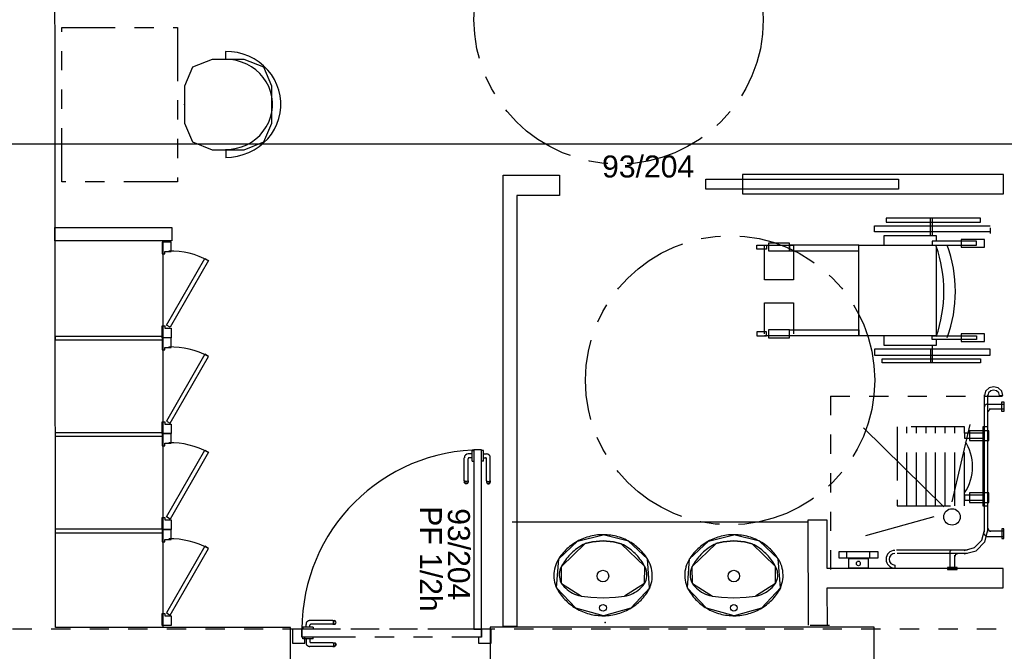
# Model space of a CAD drawing. Header units: millimetres. Extents: x -15 to 127, y -65 to 67.
# Tile 239 of 256: x 14.81 to 19.91, y 30.52 to 33.8. Entities that reach past the tile are written whole.
import ezdxf

# ---------------------------------------------------------------- set-up
doc = ezdxf.new("R2010")
doc.units = ezdxf.units.MM
doc.header["$MEASUREMENT"] = 0
for name, pattern in [('PC_DASH_1', [0.638889, 0.277778, -0.083333, 0.055556, -0.083333, 0.055556, -0.083333]), ('PC_DASH_2', [0.125, 0.055556, -0.069444]), ('PC_DASH_4', [0.638889, 0.416667, -0.083333, 0.055556, -0.083333])]:
    doc.linetypes.add(name, pattern=pattern)
doc.layers.add('structure rdc', color=7, linetype='Continuous')
doc.styles.get("Standard").update_dxf_attribs({"font": 'BKANT.TTF'})

# ---------------------------------------------------------------- blocks, each defined once
blk = doc.blocks.new('PD_8938')
at = {"layer": 'structure rdc', "color": 0}
for p, q in [((17.2231, -14.7428), (17.223, -14.7428)), ((17.233, -14.7428), (17.2231, -14.7428)), ((17.2331, -14.7428), (17.233, -14.7428)), ((17.2331, -14.7445), (17.2331, -14.7428)), ((17.2331, -14.7492), (17.2331, -14.7445)), ((17.2331, -14.7564), (17.2331, -14.7492)), ((17.2231, -14.7969), (17.223, -14.7969)), ((17.233, -14.7969), (17.2231, -14.7969)), ((17.2331, -14.7969), (17.233, -14.7969)), ((17.2331, -14.7652), (17.2331, -14.7564)), ((17.2331, -14.76), (17.2483, -14.76)), ((17.2331, -14.7746), (17.2331, -14.7652)), ((17.2331, -14.7834), (17.2331, -14.7746)), ((17.2331, -14.7797), (17.2436, -14.7797)), ((17.2331, -14.7906), (17.2331, -14.7834)), ((17.2331, -14.7953), (17.2331, -14.7906)), ((17.2331, -14.7969), (17.2331, -14.7953)), ((17.2486, -14.899), (17.2486, -14.7847)), ((17.2683, -14.899), (17.2683, -14.78)), ((17.2486, -14.899), (17.2486, -14.9052)), ((17.2486, -14.9052), (17.2486, -14.9074)), ((17.2498, -14.9007), (17.252, -14.9021)), ((17.252, -14.9021), (17.255, -14.903)), ((17.255, -14.903), (17.2584, -14.9033)), ((17.2584, -14.9033), (17.2619, -14.903)), ((17.2619, -14.903), (17.2649, -14.9021)), ((17.2649, -14.9021), (17.2671, -14.9007)), ((17.2683, -14.899), (17.2683, -14.9052)), ((17.2683, -14.9052), (17.2683, -14.9074)), ((17.2486, -14.9074), (17.2498, -14.9106)), ((17.2498, -14.9081), (17.252, -14.9105)), ((17.2498, -14.9106), (17.252, -14.9133)), ((17.252, -14.9105), (17.255, -14.9121)), ((17.252, -14.9133), (17.255, -14.915)), ((17.255, -14.9121), (17.2584, -14.9126)), ((17.255, -14.915), (17.2584, -14.9156)), ((17.2584, -14.9126), (17.2619, -14.9121)), ((17.2584, -14.9156), (17.2619, -14.915)), ((17.2619, -14.9121), (17.2649, -14.9105)), ((17.2619, -14.915), (17.2649, -14.9133)), ((17.2649, -14.9105), (17.2671, -14.9081)), ((17.2649, -14.9133), (17.2671, -14.9106)), ((17.2671, -14.9106), (17.2683, -14.9074))]:
    blk.add_line(p, q, dxfattribs=at)
for centre, radius in [((17.2436, -14.7847), 0.00501), ((17.2483, -14.78), 0.02)]:
    blk.add_arc(centre, radius, 0, 90, dxfattribs=at)
blk = doc.blocks.new('PD_8939')
at = {"layer": 'structure rdc', "color": 0}
for p, q in [((17.174, -14.7445), (17.174, -14.7428)), ((17.174, -14.7428), (17.1741, -14.7428)), ((17.174, -14.7492), (17.174, -14.7445)), ((17.174, -14.7564), (17.174, -14.7492)), ((17.1741, -14.7428), (17.1839, -14.7428)), ((17.1839, -14.7428), (17.184, -14.7428)), ((17.1336, -14.899), (17.1336, -14.78)), ((17.1534, -14.899), (17.1534, -14.7847)), ((17.174, -14.76), (17.1537, -14.76)), ((17.174, -14.7797), (17.1584, -14.7797)), ((17.174, -14.7652), (17.174, -14.7564)), ((17.174, -14.7746), (17.174, -14.7652)), ((17.174, -14.7834), (17.174, -14.7746)), ((17.174, -14.7906), (17.174, -14.7834)), ((17.174, -14.7953), (17.174, -14.7906)), ((17.174, -14.7969), (17.174, -14.7953)), ((17.174, -14.7969), (17.1741, -14.7969)), ((17.1741, -14.7969), (17.1839, -14.7969)), ((17.1839, -14.7969), (17.184, -14.7969)), ((17.1336, -14.899), (17.1336, -14.9052)), ((17.1336, -14.9052), (17.1336, -14.9074)), ((17.1371, -14.9021), (17.1348, -14.9007)), ((17.1401, -14.903), (17.1371, -14.9021)), ((17.1435, -14.9033), (17.1401, -14.903)), ((17.1469, -14.903), (17.1435, -14.9033)), ((17.1499, -14.9021), (17.1469, -14.903)), ((17.1522, -14.9007), (17.1499, -14.9021)), ((17.1534, -14.899), (17.1534, -14.9052)), ((17.1534, -14.9052), (17.1534, -14.9074)), ((17.1348, -14.9106), (17.1336, -14.9074)), ((17.1371, -14.9105), (17.1348, -14.9081)), ((17.1371, -14.9133), (17.1348, -14.9106)), ((17.1401, -14.9121), (17.1371, -14.9105)), ((17.1401, -14.915), (17.1371, -14.9133)), ((17.1435, -14.9126), (17.1401, -14.9121)), ((17.1435, -14.9156), (17.1401, -14.915)), ((17.1469, -14.9121), (17.1435, -14.9126)), ((17.1469, -14.915), (17.1435, -14.9156)), ((17.1499, -14.9105), (17.1469, -14.9121)), ((17.1499, -14.9133), (17.1469, -14.915)), ((17.1522, -14.9081), (17.1499, -14.9105)), ((17.1522, -14.9106), (17.1499, -14.9133)), ((17.1534, -14.9074), (17.1522, -14.9106))]:
    blk.add_line(p, q, dxfattribs=at)
for centre, radius in [((17.1537, -14.78), 0.02), ((17.1584, -14.7847), 0.00501)]:
    blk.add_arc(centre, radius, 90, 180, dxfattribs=at)
blk = doc.blocks.new('PD_8937')
at = {"layer": 'structure rdc'}
for name in ['PD_8939', 'PD_8938']:
    blk.add_blockref(name, (0, 0), dxfattribs=at)
blk = doc.blocks.new('PD_8942')
at = {"layer": 'structure rdc', "color": 0, "linetype": 'PC_DASH_1'}
for p, q in [((16.2973, -15.6597), (16.2956, -15.6597)), ((16.2956, -15.6597), (16.2956, -15.6598)), ((16.2956, -15.6598), (16.2956, -15.6696)), ((16.2956, -15.6696), (16.2956, -15.6697)), ((16.3019, -15.6597), (16.2973, -15.6597)), ((16.3091, -15.6597), (16.3019, -15.6597)), ((16.318, -15.6597), (16.3091, -15.6597)), ((16.3128, -15.6597), (16.3128, -15.6445)), ((16.3274, -15.6597), (16.318, -15.6597)), ((16.3362, -15.6597), (16.3274, -15.6597)), ((16.3325, -15.6597), (16.3325, -15.6492)), ((16.4518, -15.6245), (16.3328, -15.6245)), ((16.3434, -15.6597), (16.3362, -15.6597)), ((16.4518, -15.6442), (16.3375, -15.6442)), ((16.3481, -15.6597), (16.3434, -15.6597)), ((16.3497, -15.6597), (16.3481, -15.6597)), ((16.3497, -15.6597), (16.3497, -15.6598)), ((16.3497, -15.6598), (16.3497, -15.6696)), ((16.3497, -15.6696), (16.3497, -15.6697)), ((16.4518, -15.6245), (16.458, -15.6245)), ((16.4518, -15.6442), (16.458, -15.6442)), ((16.4549, -15.6279), (16.4535, -15.6257)), ((16.4535, -15.643), (16.4549, -15.6408)), ((16.4558, -15.6309), (16.4549, -15.6279)), ((16.4549, -15.6408), (16.4558, -15.6378)), ((16.4561, -15.6343), (16.4558, -15.6309)), ((16.4558, -15.6378), (16.4561, -15.6343)), ((16.458, -15.6245), (16.4602, -15.6245)), ((16.458, -15.6442), (16.4602, -15.6442)), ((16.4634, -15.6257), (16.4602, -15.6245)), ((16.4602, -15.6442), (16.4634, -15.643)), ((16.4633, -15.6279), (16.4609, -15.6257)), ((16.4609, -15.643), (16.4633, -15.6408)), ((16.4648, -15.6309), (16.4633, -15.6279)), ((16.4633, -15.6408), (16.4648, -15.6378)), ((16.4661, -15.6279), (16.4634, -15.6257)), ((16.4634, -15.643), (16.4661, -15.6408)), ((16.4654, -15.6343), (16.4648, -15.6309)), ((16.4648, -15.6378), (16.4654, -15.6343)), ((16.4678, -15.6309), (16.4661, -15.6279)), ((16.4661, -15.6408), (16.4678, -15.6378)), ((16.4684, -15.6343), (16.4678, -15.6309)), ((16.4678, -15.6378), (16.4684, -15.6343))]:
    blk.add_line(p, q, dxfattribs=at)
for centre, radius in [((16.3328, -15.6445), 0.02), ((16.3375, -15.6492), 0.00501)]:
    blk.add_arc(centre, radius, 90, 180, dxfattribs=at)
blk = doc.blocks.new('PD_8943')
at = {"layer": 'structure rdc', "color": 0, "linetype": 'PC_DASH_1'}
for p, q in [((16.2956, -15.7089), (16.2956, -15.7088)), ((16.2956, -15.7187), (16.2956, -15.7089)), ((16.2956, -15.7188), (16.2956, -15.7187)), ((16.2973, -15.7188), (16.2956, -15.7188)), ((16.3019, -15.7188), (16.2973, -15.7188)), ((16.3091, -15.7188), (16.3019, -15.7188)), ((16.318, -15.7188), (16.3091, -15.7188)), ((16.3128, -15.7188), (16.3128, -15.7391)), ((16.3274, -15.7188), (16.318, -15.7188)), ((16.3362, -15.7188), (16.3274, -15.7188)), ((16.3325, -15.7188), (16.3325, -15.7344)), ((16.3434, -15.7188), (16.3362, -15.7188)), ((16.3481, -15.7188), (16.3434, -15.7188)), ((16.3497, -15.7188), (16.3481, -15.7188)), ((16.3497, -15.7089), (16.3497, -15.7088)), ((16.3497, -15.7187), (16.3497, -15.7089)), ((16.3497, -15.7188), (16.3497, -15.7187)), ((16.4518, -15.7591), (16.3328, -15.7591)), ((16.4518, -15.7394), (16.3375, -15.7394)), ((16.4518, -15.7394), (16.458, -15.7394)), ((16.4518, -15.7591), (16.458, -15.7591)), ((16.4535, -15.7406), (16.4549, -15.7428)), ((16.4549, -15.7557), (16.4535, -15.7579)), ((16.4549, -15.7428), (16.4558, -15.7458)), ((16.4558, -15.7527), (16.4549, -15.7557)), ((16.4558, -15.7458), (16.4561, -15.7493)), ((16.4561, -15.7493), (16.4558, -15.7527)), ((16.458, -15.7394), (16.4602, -15.7394)), ((16.458, -15.7591), (16.4602, -15.7591)), ((16.4602, -15.7394), (16.4634, -15.7406)), ((16.4634, -15.7579), (16.4602, -15.7591)), ((16.4609, -15.7406), (16.4633, -15.7428)), ((16.4633, -15.7557), (16.4609, -15.7579)), ((16.4633, -15.7428), (16.4648, -15.7458)), ((16.4648, -15.7527), (16.4633, -15.7557)), ((16.4634, -15.7406), (16.4661, -15.7428)), ((16.4661, -15.7557), (16.4634, -15.7579)), ((16.4648, -15.7458), (16.4654, -15.7493)), ((16.4654, -15.7493), (16.4648, -15.7527)), ((16.4661, -15.7428), (16.4678, -15.7458)), ((16.4678, -15.7527), (16.4661, -15.7557)), ((16.4678, -15.7458), (16.4684, -15.7493)), ((16.4684, -15.7493), (16.4678, -15.7527))]:
    blk.add_line(p, q, dxfattribs=at)
for centre, radius in [((16.3328, -15.7391), 0.02), ((16.3375, -15.7344), 0.00501)]:
    blk.add_arc(centre, radius, 180, 270, dxfattribs=at)
blk = doc.blocks.new('PD_8941')
at = {"layer": 'structure rdc'}
for name in ['PD_8942', 'PD_8943']:
    blk.add_blockref(name, (0, 0), dxfattribs=at)
blk = doc.blocks.new('PD_8940')
at = {"layer": 'structure rdc', "color": 0, "linetype": 'PC_DASH_1'}
blk.add_lwpolyline([(16.2916, -15.6697), (16.2916, -15.7098), (17.2229, -15.7098), (17.2229, -15.6697), (16.2916, -15.6697)], dxfattribs=at)
at = {"layer": 'structure rdc'}
blk.add_blockref('PD_8941', (0, 0), dxfattribs=at)
blk = doc.blocks.new('PD_8996')
at = {"layer": 'structure rdc', "color": 0}
for points in [[(18.5311, -15.1791), (18.5217, -15.1793), (18.5123, -15.1798), (18.5029, -15.1806), (18.4935, -15.1817), (18.4842, -15.1832), (18.475, -15.1849), (18.4658, -15.187), (18.4567, -15.1894), (18.4476, -15.1921), (18.4387, -15.1951), (18.4299, -15.1983), (18.4213, -15.2019), (18.4127, -15.2058), (18.4043, -15.21), (18.3961, -15.2144), (18.388, -15.2191), (18.3801, -15.2241), (18.3724, -15.2294), (18.3649, -15.2349), (18.3576, -15.2406), (18.3504, -15.2466), (18.3436, -15.2529), (18.3369, -15.2593), (18.3305, -15.266), (18.3243, -15.2729), (18.3184, -15.28), (18.3127, -15.2873), (18.3073, -15.2948), (18.3022, -15.3025), (18.3009, -15.3045), (18.2951, -15.3145), (18.29, -15.3248), (18.2857, -15.3355), (18.2821, -15.3464), (18.2794, -15.3575), (18.2774, -15.3687), (18.2763, -15.3801), (18.276, -15.3915), (18.2765, -15.403), (18.2778, -15.4143), (18.28, -15.4256), (18.283, -15.4366), (18.2867, -15.4475), (18.2898, -15.4548), (18.2941, -15.4629), (18.2988, -15.4708), (18.3037, -15.4786), (18.3089, -15.4862), (18.3144, -15.4936), (18.3202, -15.5009), (18.3262, -15.5079), (18.3324, -15.5148), (18.3389, -15.5214), (18.3457, -15.5278), (18.3526, -15.5339), (18.3598, -15.5399), (18.3672, -15.5455), (18.3748, -15.551), (18.3826, -15.5561), (18.3905, -15.5611), (18.3987, -15.5657), (18.407, -15.57), (18.4154, -15.5741), (18.424, -15.5779), (18.4328, -15.5814), (18.4416, -15.5846), (18.4506, -15.5875), (18.4596, -15.5901), (18.4688, -15.5924), (18.478, -15.5943), (18.4873, -15.596), (18.4966, -15.5973), (18.506, -15.5984), (18.5154, -15.5991), (18.5248, -15.5995), (18.5343, -15.5996), (18.5437, -15.5993), (18.5531, -15.5988), (18.5625, -15.5979), (18.5719, -15.5967), (18.5812, -15.5952), (18.5905, -15.5933), (18.5997, -15.5912), (18.6088, -15.5888), (18.6178, -15.586), (18.6267, -15.583), (18.6354, -15.5796), (18.6441, -15.576), (18.6526, -15.572), (18.661, -15.5678), (18.6692, -15.5633), (18.6773, -15.5586), (18.6851, -15.5535), (18.6928, -15.5482), (18.7003, -15.5427), (18.7076, -15.5368), (18.7147, -15.5308), (18.7215, -15.5245), (18.7281, -15.518), (18.7345, -15.5113), (18.7407, -15.5043), (18.7465, -15.4972), (18.7521, -15.4898), (18.7575, -15.4823), (18.7626, -15.4746), (18.7674, -15.4667), (18.7719, -15.4587), (18.7744, -15.4539), (18.7725, -15.4548), (18.7768, -15.4441), (18.7803, -15.4332), (18.783, -15.4221), (18.7849, -15.4108), (18.786, -15.3994), (18.7863, -15.388), (18.7857, -15.3766), (18.7843, -15.3652), (18.7821, -15.354), (18.7791, -15.3429), (18.7753, -15.3321), (18.7708, -15.3216), (18.7655, -15.3114), (18.7614, -15.3045), (18.7563, -15.2968), (18.751, -15.2893), (18.7454, -15.282), (18.7396, -15.2748), (18.7335, -15.2678), (18.7271, -15.2611), (18.7205, -15.2546), (18.7137, -15.2483), (18.7066, -15.2422), (18.6994, -15.2364), (18.6919, -15.2308), (18.6843, -15.2255), (18.6764, -15.2204), (18.6684, -15.2156), (18.6602, -15.2111), (18.6518, -15.2069), (18.6433, -15.2029), (18.6347, -15.1993), (18.6259, -15.1959), (18.617, -15.1928), (18.608, -15.1901), (18.5989, -15.1876), (18.5898, -15.1854), (18.5805, -15.1836), (18.5712, -15.1821), (18.5619, -15.1808), (18.5525, -15.1799), (18.5431, -15.1794), (18.5337, -15.1791), (18.5311, -15.1791)], [(18.3009, -15.3045), (18.3991, -15.2128), (18.5311, -15.1791)], [(18.7614, -15.3045), (18.6632, -15.2128), (18.5311, -15.1791)], [(18.2898, -15.4548), (18.3009, -15.3045)], [(18.7725, -15.4548), (18.7614, -15.3045)], [(18.7744, -15.4539), (18.6748, -15.56), (18.5324, -15.5996), (18.3897, -15.5606), (18.2897, -15.4548)]]:
    blk.add_lwpolyline(points, dxfattribs=at)
blk = doc.blocks.new('PD_8997')
at = {"layer": 'structure rdc', "color": 0}
for points in [[(18.7474, -15.345), (18.743, -15.3368), (18.7383, -15.3287), (18.7332, -15.3208), (18.7279, -15.313), (18.7224, -15.3054), (18.7165, -15.2981), (18.7104, -15.2909), (18.704, -15.2839), (18.6974, -15.2772), (18.6906, -15.2707), (18.6835, -15.2644), (18.6762, -15.2583), (18.6686, -15.2525), (18.6609, -15.247), (18.653, -15.2417), (18.6449, -15.2367), (18.6366, -15.232), (18.6282, -15.2276), (18.6256, -15.2263), (18.5854, -15.216), (18.5307, -15.211), (18.4761, -15.2162), (18.4377, -15.2254), (18.4367, -15.2263), (18.4282, -15.2307), (18.4199, -15.2353), (18.4117, -15.2402), (18.4038, -15.2454), (18.396, -15.2508), (18.3884, -15.2566), (18.381, -15.2625), (18.3739, -15.2687), (18.3669, -15.2752), (18.3602, -15.2818), (18.3538, -15.2887), (18.3476, -15.2959), (18.3417, -15.3032), (18.336, -15.3107), (18.3306, -15.3184), (18.3255, -15.3263), (18.3207, -15.3343), (18.3162, -15.3425), (18.3149, -15.345), (18.3107, -15.3535), (18.3075, -15.3624), (18.3052, -15.3716), (18.3039, -15.381), (18.3037, -15.3904), (18.3045, -15.3998), (18.3063, -15.409), (18.3091, -15.4181), (18.3128, -15.4268), (18.3158, -15.4323), (18.3223, -15.441), (18.3295, -15.4492), (18.3372, -15.457), (18.3455, -15.4642), (18.3543, -15.4708), (18.3635, -15.4769), (18.3731, -15.4822), (18.3832, -15.487), (18.3935, -15.491), (18.4041, -15.4943), (18.4149, -15.497), (18.42, -15.4979), (18.4677, -15.5031), (18.5307, -15.5069), (18.5956, -15.5028), (18.6423, -15.4979), (18.6532, -15.4957), (18.6639, -15.4927), (18.6743, -15.4889), (18.6845, -15.4845), (18.6943, -15.4795), (18.7038, -15.4737), (18.7128, -15.4674), (18.7213, -15.4604), (18.7293, -15.4529), (18.7367, -15.4449), (18.7435, -15.4364), (18.7465, -15.4323), (18.7509, -15.4238), (18.7543, -15.415), (18.7567, -15.4059), (18.7582, -15.3966), (18.7586, -15.3871), (18.758, -15.3777), (18.7564, -15.3684), (18.7538, -15.3593), (18.7503, -15.3506), (18.7474, -15.345)], [(18.4377, -15.2254), (18.4761, -15.2162), (18.5307, -15.211), (18.5854, -15.216), (18.6256, -15.2263)], [(18.3149, -15.345), (18.4367, -15.2263)], [(18.7474, -15.345), (18.6256, -15.2263)], [(18.3158, -15.4323), (18.3149, -15.345)], [(18.7465, -15.4323), (18.7474, -15.345)], [(18.3158, -15.4323), (18.42, -15.4979)], [(18.7465, -15.4323), (18.6423, -15.4979)], [(18.42, -15.4979), (18.4677, -15.5031), (18.5307, -15.5069), (18.5956, -15.5028), (18.6423, -15.4979)]]:
    blk.add_lwpolyline(points, dxfattribs=at)
blk = doc.blocks.new('PD_8995')
at = {"layer": 'structure rdc', "color": 0}
for points in [[(18.4377, -15.2254), (18.4761, -15.2162), (18.5307, -15.211), (18.5854, -15.216), (18.6256, -15.2263)], [(18.3149, -15.345), (18.4367, -15.2263)], [(18.7474, -15.345), (18.6256, -15.2263)], [(18.3158, -15.4323), (18.3149, -15.345)], [(18.7465, -15.4323), (18.7474, -15.345)], [(18.3158, -15.4323), (18.42, -15.4979)], [(18.7465, -15.4323), (18.6423, -15.4979)], [(18.42, -15.4979), (18.4677, -15.5031), (18.5307, -15.5069), (18.5956, -15.5028), (18.6423, -15.4979)]]:
    blk.add_lwpolyline(points, dxfattribs=at)
for centre, radius in [((18.5306, -15.3937), 0.03), ((18.5307, -15.5585), 0.0175)]:
    blk.add_circle(centre, radius, dxfattribs=at)
at = {"layer": 'structure rdc'}
for name in ['PD_8996', 'PD_8997']:
    blk.add_blockref(name, (0, 0), dxfattribs=at)
blk = doc.blocks.new('PD_8999')
at = {"layer": 'structure rdc', "color": 0}
for points in [[(17.853, -15.1791), (17.8436, -15.1793), (17.8342, -15.1798), (17.8248, -15.1806), (17.8154, -15.1817), (17.8061, -15.1832), (17.7969, -15.1849), (17.7877, -15.187), (17.7786, -15.1894), (17.7695, -15.1921), (17.7606, -15.1951), (17.7518, -15.1983), (17.7432, -15.2019), (17.7346, -15.2058), (17.7262, -15.21), (17.718, -15.2144), (17.7099, -15.2191), (17.702, -15.2241), (17.6943, -15.2294), (17.6868, -15.2349), (17.6794, -15.2406), (17.6723, -15.2466), (17.6655, -15.2529), (17.6588, -15.2593), (17.6524, -15.266), (17.6462, -15.2729), (17.6403, -15.28), (17.6346, -15.2873), (17.6292, -15.2948), (17.6241, -15.3025), (17.6228, -15.3045), (17.617, -15.3145), (17.6119, -15.3248), (17.6076, -15.3355), (17.604, -15.3464), (17.6013, -15.3575), (17.5993, -15.3687), (17.5982, -15.3801), (17.5979, -15.3915), (17.5984, -15.403), (17.5997, -15.4143), (17.6019, -15.4256), (17.6049, -15.4366), (17.6086, -15.4475), (17.6116, -15.4548), (17.616, -15.4629), (17.6207, -15.4708), (17.6256, -15.4786), (17.6308, -15.4862), (17.6363, -15.4936), (17.642, -15.5009), (17.6481, -15.5079), (17.6543, -15.5148), (17.6608, -15.5214), (17.6676, -15.5278), (17.6745, -15.5339), (17.6817, -15.5399), (17.6891, -15.5455), (17.6967, -15.551), (17.7045, -15.5561), (17.7124, -15.5611), (17.7206, -15.5657), (17.7289, -15.57), (17.7373, -15.5741), (17.7459, -15.5779), (17.7546, -15.5814), (17.7635, -15.5846), (17.7725, -15.5875), (17.7815, -15.5901), (17.7906, -15.5924), (17.7999, -15.5943), (17.8092, -15.596), (17.8185, -15.5973), (17.8279, -15.5984), (17.8373, -15.5991), (17.8467, -15.5995), (17.8562, -15.5996), (17.8656, -15.5993), (17.875, -15.5988), (17.8844, -15.5979), (17.8938, -15.5967), (17.9031, -15.5952), (17.9124, -15.5933), (17.9215, -15.5912), (17.9306, -15.5888), (17.9397, -15.586), (17.9486, -15.583), (17.9573, -15.5796), (17.966, -15.576), (17.9745, -15.572), (17.9829, -15.5678), (17.9911, -15.5633), (17.9992, -15.5586), (18.007, -15.5535), (18.0147, -15.5482), (18.0222, -15.5427), (18.0295, -15.5368), (18.0366, -15.5308), (18.0434, -15.5245), (18.05, -15.518), (18.0564, -15.5113), (18.0625, -15.5043), (18.0684, -15.4972), (18.074, -15.4898), (18.0794, -15.4823), (18.0845, -15.4746), (18.0892, -15.4667), (18.0938, -15.4587), (18.0963, -15.4539), (18.0944, -15.4548), (18.0987, -15.4441), (18.1022, -15.4332), (18.1049, -15.4221), (18.1068, -15.4108), (18.1079, -15.3994), (18.1082, -15.388), (18.1076, -15.3766), (18.1062, -15.3652), (18.104, -15.354), (18.101, -15.3429), (18.0972, -15.3321), (18.0927, -15.3216), (18.0873, -15.3114), (18.0833, -15.3045), (18.0782, -15.2968), (18.0729, -15.2893), (18.0673, -15.282), (18.0615, -15.2748), (18.0554, -15.2678), (18.049, -15.2611), (18.0424, -15.2546), (18.0356, -15.2483), (18.0285, -15.2422), (18.0213, -15.2364), (18.0138, -15.2308), (18.0061, -15.2255), (17.9983, -15.2204), (17.9903, -15.2156), (17.9821, -15.2111), (17.9737, -15.2069), (17.9652, -15.2029), (17.9566, -15.1993), (17.9478, -15.1959), (17.9389, -15.1928), (17.9299, -15.1901), (17.9208, -15.1876), (17.9117, -15.1854), (17.9024, -15.1836), (17.8931, -15.1821), (17.8838, -15.1808), (17.8744, -15.1799), (17.865, -15.1794), (17.8556, -15.1791), (17.853, -15.1791)], [(17.6228, -15.3045), (17.721, -15.2128), (17.853, -15.1791)], [(18.0833, -15.3045), (17.9851, -15.2128), (17.853, -15.1791)], [(17.6116, -15.4548), (17.6228, -15.3045)], [(18.0944, -15.4548), (18.0833, -15.3045)], [(18.0963, -15.4539), (17.9967, -15.56), (17.8543, -15.5996), (17.7116, -15.5606), (17.6116, -15.4548)]]:
    blk.add_lwpolyline(points, dxfattribs=at)
blk = doc.blocks.new('PD_9000')
at = {"layer": 'structure rdc', "color": 0}
for points in [[(18.0693, -15.345), (18.0649, -15.3368), (18.0601, -15.3287), (18.0551, -15.3208), (18.0498, -15.313), (18.0442, -15.3054), (18.0384, -15.2981), (18.0323, -15.2909), (18.0259, -15.2839), (18.0193, -15.2772), (18.0124, -15.2707), (18.0054, -15.2644), (17.9981, -15.2583), (17.9905, -15.2525), (17.9828, -15.247), (17.9749, -15.2417), (17.9668, -15.2367), (17.9585, -15.232), (17.9501, -15.2276), (17.9475, -15.2263), (17.9073, -15.216), (17.8526, -15.211), (17.798, -15.2162), (17.7595, -15.2254), (17.7586, -15.2263), (17.7501, -15.2307), (17.7418, -15.2353), (17.7336, -15.2402), (17.7257, -15.2454), (17.7179, -15.2508), (17.7103, -15.2566), (17.7029, -15.2625), (17.6958, -15.2687), (17.6888, -15.2752), (17.6821, -15.2818), (17.6757, -15.2887), (17.6695, -15.2959), (17.6636, -15.3032), (17.6579, -15.3107), (17.6525, -15.3184), (17.6474, -15.3263), (17.6426, -15.3343), (17.6381, -15.3425), (17.6368, -15.345), (17.6326, -15.3535), (17.6293, -15.3624), (17.6271, -15.3716), (17.6258, -15.381), (17.6256, -15.3904), (17.6264, -15.3998), (17.6282, -15.409), (17.631, -15.4181), (17.6347, -15.4268), (17.6377, -15.4323), (17.6442, -15.441), (17.6514, -15.4492), (17.6591, -15.457), (17.6674, -15.4642), (17.6762, -15.4708), (17.6854, -15.4769), (17.695, -15.4822), (17.705, -15.487), (17.7154, -15.491), (17.726, -15.4943), (17.7368, -15.497), (17.7419, -15.4979), (17.7896, -15.5031), (17.8526, -15.5069), (17.9175, -15.5028), (17.9642, -15.4979), (17.9751, -15.4957), (17.9858, -15.4927), (17.9962, -15.4889), (18.0064, -15.4845), (18.0162, -15.4795), (18.0257, -15.4737), (18.0346, -15.4674), (18.0432, -15.4604), (18.0511, -15.4529), (18.0586, -15.4449), (18.0654, -15.4364), (18.0684, -15.4323), (18.0727, -15.4238), (18.0762, -15.415), (18.0786, -15.4059), (18.0801, -15.3966), (18.0805, -15.3871), (18.0799, -15.3777), (18.0783, -15.3684), (18.0757, -15.3593), (18.0722, -15.3506), (18.0693, -15.345)], [(17.7595, -15.2254), (17.798, -15.2162), (17.8526, -15.211), (17.9073, -15.216), (17.9475, -15.2263)], [(17.6368, -15.345), (17.7586, -15.2263)], [(18.0693, -15.345), (17.9475, -15.2263)], [(17.6377, -15.4323), (17.6368, -15.345)], [(18.0684, -15.4323), (18.0693, -15.345)], [(17.6377, -15.4323), (17.7419, -15.4979)], [(18.0684, -15.4323), (17.9642, -15.4979)], [(17.7419, -15.4979), (17.7896, -15.5031), (17.8526, -15.5069), (17.9175, -15.5028), (17.9642, -15.4979)]]:
    blk.add_lwpolyline(points, dxfattribs=at)
blk = doc.blocks.new('PD_8998')
at = {"layer": 'structure rdc', "color": 0}
for points in [[(17.7595, -15.2254), (17.798, -15.2162), (17.8526, -15.211), (17.9073, -15.216), (17.9475, -15.2263)], [(17.6368, -15.345), (17.7586, -15.2263)], [(18.0693, -15.345), (17.9475, -15.2263)], [(17.6377, -15.4323), (17.6368, -15.345)], [(18.0684, -15.4323), (18.0693, -15.345)], [(17.6377, -15.4323), (17.7419, -15.4979)], [(18.0684, -15.4323), (17.9642, -15.4979)], [(17.7419, -15.4979), (17.7896, -15.5031), (17.8526, -15.5069), (17.9175, -15.5028), (17.9642, -15.4979)]]:
    blk.add_lwpolyline(points, dxfattribs=at)
for centre, radius in [((17.8525, -15.3937), 0.03), ((17.8526, -15.5585), 0.0175)]:
    blk.add_circle(centre, radius, dxfattribs=at)
at = {"layer": 'structure rdc'}
for name in ['PD_8999', 'PD_9000']:
    blk.add_blockref(name, (0, 0), dxfattribs=at)
blk = doc.blocks.new('PD_9006')
at = {"layer": 'structure rdc', "color": 0, "linetype": 'PC_DASH_2'}
for p, q in [((19.0321, -14.4598), (19.9219, -14.4598)), ((19.0337, -15.3598), (19.0337, -14.4598))]:
    blk.add_line(p, q, dxfattribs=at)
blk = doc.blocks.new('PD_9010')
at = {"layer": 'structure rdc', "color": 0}
for p, q in [((19.8297, -15.1663), (19.8297, -14.4532)), ((19.8477, -15.1663), (19.8477, -14.4532)), ((19.9082, -14.4576), (19.9259, -14.4576)), ((19.7418, -15.2592), (19.3738, -15.2592)), ((19.7418, -15.2772), (19.3779, -15.2772)), ((19.3663, -15.3367), (19.3663, -15.3529))]:
    blk.add_line(p, q, dxfattribs=at)
for points in [[(19.9259, -14.4576), (19.9195, -14.4345), (19.9019, -14.4175), (19.8778, -14.4113), (19.8538, -14.4175), (19.8361, -14.4345), (19.8297, -14.4576)], [(19.9082, -14.4576), (19.9041, -14.4434), (19.893, -14.4329), (19.8778, -14.4291), (19.8626, -14.4329), (19.8515, -14.4434), (19.8474, -14.4576)], [(19.7257, -15.2789), (19.7257, -15.2789), (19.787, -15.2623), (19.8318, -15.217), (19.8482, -15.1551)], [(19.7257, -15.2604), (19.7257, -15.2604), (19.7777, -15.2463), (19.8158, -15.2078), (19.8297, -15.1551)]]:
    blk.add_lwpolyline(points, dxfattribs=at)
for radius in [0.0463, 0.03]:
    blk.add_arc((19.3663, -15.3066), radius, 90, 270, dxfattribs=at)
blk = doc.blocks.new('PD_9009')
at = {"layer": 'structure rdc', "color": 0}
for p, q in [((19.6187, -15.0342), (19.2028, -14.6239)), ((19.662, -15.0093), (19.7552, -14.6081)), ((19.5672, -15.0867), (19.2142, -15.1856))]:
    blk.add_line(p, q, dxfattribs=at)
blk.add_circle((19.662, -15.0867), 0.0425, dxfattribs=at)
at = {"layer": 'structure rdc'}
blk.add_blockref('PD_9010', (0, 0), dxfattribs=at)
blk = doc.blocks.new('PD_9014')
at = {"layer": 'structure rdc', "color": 0}
for points in [[(19.727, -14.9737), (19.727, -14.9997), (19.827, -14.9997), (19.827, -14.9737), (19.727, -14.9737)], [(19.752, -14.9617), (19.752, -15.0117), (19.852, -15.0117), (19.852, -14.9617), (19.752, -14.9617)]]:
    blk.add_lwpolyline(points, dxfattribs=at)
blk = doc.blocks.new('PD_9015')
at = {"layer": 'structure rdc', "color": 0}
for points in [[(19.752, -14.6407), (19.752, -14.6907), (19.852, -14.6907), (19.852, -14.6407), (19.752, -14.6407)], [(19.727, -14.6527), (19.727, -14.6787), (19.827, -14.6787), (19.827, -14.6527), (19.727, -14.6527)]]:
    blk.add_lwpolyline(points, dxfattribs=at)
blk = doc.blocks.new('PD_9013')
at = {"layer": 'structure rdc'}
for name in ['PD_9015', 'PD_9014']:
    blk.add_blockref(name, (0, 0), dxfattribs=at)
blk = doc.blocks.new('PD_9017')
at = {"layer": 'structure rdc', "color": 0, "linetype": 'PC_DASH_1'}
blk.add_lwpolyline([(19.3771, -15.0301), (19.7271, -15.0301), (19.7271, -14.6201), (19.3771, -14.6201), (19.3771, -15.0301)], dxfattribs=at)
blk.add_arc((19.5281, -14.8262), 0.2408, 325.7512, 34.2488, dxfattribs=at)
blk = doc.blocks.new('PD_9016')
at = {"layer": 'structure rdc', "color": 0, "linetype": 'PC_DASH_1'}
for p, q in [((19.4271, -15.0301), (19.4271, -14.6201)), ((19.4771, -15.0301), (19.4771, -14.6201)), ((19.5271, -15.0301), (19.5271, -14.6201)), ((19.5771, -15.0301), (19.5771, -14.6201)), ((19.6271, -15.0301), (19.6271, -14.6201)), ((19.6771, -15.0301), (19.6771, -14.6201)), ((19.7271, -15.0301), (19.7271, -14.6201))]:
    blk.add_line(p, q, dxfattribs=at)
at = {"layer": 'structure rdc'}
blk.add_blockref('PD_9017', (0, 0), dxfattribs=at)
blk = doc.blocks.new('PD_9012')
at = {"layer": 'structure rdc'}
for name in ['PD_9016', 'PD_9013']:
    blk.add_blockref(name, (0, 0), dxfattribs=at)
blk = doc.blocks.new('PD_9011')
at = {"layer": 'structure rdc', "color": 0}
blk.add_lwpolyline([(19.8474, -15.0297), (19.8474, -14.6197), (19.8214, -14.6197), (19.8214, -15.0297), (19.8474, -15.0297)], dxfattribs=at)
at = {"layer": 'structure rdc'}
blk.add_blockref('PD_9012', (0, 0), dxfattribs=at)
blk = doc.blocks.new('PD_9018')
at = {"layer": 'structure rdc', "color": 0}
for p, q in [((19.8426, -14.5025), (19.9305, -14.5025)), ((19.9305, -14.5285), (19.8554, -14.5285))]:
    blk.add_line(p, q, dxfattribs=at)
blk.add_lwpolyline([(19.9305, -14.4904), (19.9305, -14.5406), (19.9204, -14.5406), (19.9204, -14.4904), (19.9305, -14.4904)], dxfattribs=at)
for centre, radius, end in [((19.8426, -14.5155), 0.013, 180.0001), ((19.8636, -14.5425), 0.014, 180)]:
    blk.add_arc(centre, radius, 90, end, dxfattribs=at)
blk = doc.blocks.new('PD_9019')
at = {"layer": 'structure rdc', "color": 0}
for p, q in [((19.6504, -15.2719), (19.6504, -15.3598)), ((19.6764, -15.3598), (19.6764, -15.2847))]:
    blk.add_line(p, q, dxfattribs=at)
blk.add_lwpolyline([(19.6384, -15.3598), (19.6885, -15.3598), (19.6885, -15.3497), (19.6384, -15.3497), (19.6384, -15.3598)], dxfattribs=at)
for centre, radius, start in [((19.6634, -15.2719), 0.013, 89.9999), ((19.6904, -15.2929), 0.014, 90)]:
    blk.add_arc(centre, radius, start, 180, dxfattribs=at)
blk = doc.blocks.new('PD_9020')
at = {"layer": 'structure rdc', "color": 0}
for p, q in [((19.8426, -15.1877), (19.9305, -15.1877)), ((19.9305, -15.1617), (19.8554, -15.1617))]:
    blk.add_line(p, q, dxfattribs=at)
blk.add_lwpolyline([(19.9305, -15.1997), (19.9305, -15.1496), (19.9204, -15.1496), (19.9204, -15.1997), (19.9305, -15.1997)], dxfattribs=at)
for centre, radius, start in [((19.8636, -15.1477), 0.014, 180), ((19.8426, -15.1747), 0.013, 179.9999)]:
    blk.add_arc(centre, radius, start, 270, dxfattribs=at)
blk = doc.blocks.new('PD_9008')
at = {"layer": 'structure rdc'}
for name in ['PD_9009', 'PD_9018', 'PD_9011', 'PD_9020', 'PD_9019']:
    blk.add_blockref(name, (0, 0), dxfattribs=at)
blk = doc.blocks.new('PD_9023')
at = {"layer": 'structure rdc', "color": 0}
for p, q in [((19.1165, -15.3016), (19.1165, -15.2666)), ((19.2365, -15.3016), (19.2365, -15.2666))]:
    blk.add_line(p, q, dxfattribs=at)
blk.add_lwpolyline([(19.2765, -15.3016), (19.0765, -15.3016), (19.0765, -15.2666), (19.2765, -15.2666), (19.2765, -15.3016)], dxfattribs=at)
blk = doc.blocks.new('PD_9022')
at = {"layer": 'structure rdc', "color": 0}
blk.add_lwpolyline([(19.2265, -15.3534), (19.1265, -15.3534), (19.1265, -15.3034), (19.2265, -15.3034), (19.2265, -15.3534)], dxfattribs=at)
at = {"layer": 'structure rdc'}
blk.add_blockref('PD_9023', (0, 0), dxfattribs=at)
blk = doc.blocks.new('PD_9021')
at = {"layer": 'structure rdc', "color": 0}
blk.add_ellipse((19.1765, -15.3284), major_axis=(0, 0.0123), ratio=0.798914, dxfattribs=at)
at = {"layer": 'structure rdc'}
blk.add_blockref('PD_9022', (0, 0), dxfattribs=at)
blk = doc.blocks.new('PD_9007')
at = {"layer": 'structure rdc'}
for name in ['PD_9008', 'PD_9021']:
    blk.add_blockref(name, (0, 0), dxfattribs=at)

msp = doc.modelspace()

# ---------------------------------------------------------------- linework, layer by layer
at = {"layer": 'structure rdc', "color": 0, "linetype": 'PC_DASH_1'}
for p, q in [((15.8741, 33.6335), (15.8741, 33.5924)), ((15.8784, 33.0848), (15.8784, 33.1238))]:
    msp.add_line(p, q, dxfattribs=at)
at = {"layer": 'structure rdc', "color": 0}
for p, q in [((20.0138, 33.1531), (12.1791, 33.1531)), ((19.2388, 32.6984), (19.2388, 32.7284)), ((19.2388, 32.7284), (19.8388, 32.7284)), ((19.7888, 32.7684), (19.2988, 32.7684)), ((19.2988, 32.7684), (19.2988, 32.7484)), ((19.2988, 32.7484), (19.7888, 32.7484)), ((19.5288, 32.6784), (19.5288, 32.7684)), ((19.5388, 32.7684), (19.5388, 32.6784)), ((19.7888, 32.7484), (19.7888, 32.7684)), ((19.8388, 32.6984), (19.2388, 32.6984)), ((19.2888, 32.6284), (19.2888, 32.6784)), ((19.2888, 32.6784), (19.5588, 32.6784)), ((19.5588, 32.6784), (19.5588, 32.6484)), ((19.8388, 32.7184), (19.8388, 32.6884)), ((15.5489, 32.6508), (15.5489, 30.6448)), ((18.6288, 32.6084), (18.6288, 32.6284)), ((18.6288, 32.6284), (18.6788, 32.6284)), ((18.6688, 32.4484), (18.6688, 32.6284)), ((18.6688, 32.6284), (18.8188, 32.6284)), ((18.6788, 32.6284), (18.6788, 32.6084)), ((18.7988, 32.6384), (18.6888, 32.6384)), ((18.6888, 32.6384), (18.6888, 32.5984)), ((18.7988, 32.5984), (18.7988, 32.6384)), ((19.1588, 32.6284), (18.7988, 32.6284)), ((18.7988, 32.6284), (18.7988, 32.5984)), ((18.8188, 32.6284), (18.8188, 32.4484)), ((19.1588, 32.1584), (19.1588, 32.6284)), ((19.1588, 32.6284), (19.5588, 32.6284)), ((19.1588, 32.5984), (19.1588, 32.6284)), ((19.7688, 32.6484), (19.5388, 32.6484)), ((19.5388, 32.6484), (19.5388, 32.6284)), ((19.5388, 32.6284), (19.7688, 32.6284)), ((19.5588, 32.6184), (19.5588, 32.1584)), ((19.8088, 32.6584), (19.6888, 32.6584)), ((19.6888, 32.6584), (19.6888, 32.6184)), ((19.6888, 32.6184), (19.8088, 32.6184)), ((19.7688, 32.6284), (19.7688, 32.6484)), ((19.8088, 32.6184), (19.8088, 32.6584)), ((18.6788, 32.6084), (18.6288, 32.6084)), ((18.6888, 32.5984), (18.7988, 32.5984)), ((18.7988, 32.5984), (19.1588, 32.5984)), ((18.8188, 32.4484), (18.6688, 32.4484)), ((18.6688, 32.1684), (18.6688, 32.3284)), ((18.6688, 32.3284), (18.8188, 32.3284)), ((18.8188, 32.3284), (18.8188, 32.1684)), ((18.6788, 32.1784), (18.6288, 32.1784)), ((18.6288, 32.1784), (18.6288, 32.1584)), ((18.6788, 32.1584), (18.6788, 32.1784)), ((18.7988, 32.1884), (18.6888, 32.1884)), ((18.6888, 32.1884), (18.6888, 32.1484)), ((18.7988, 32.1584), (18.7988, 32.1884)), ((18.7988, 32.1884), (19.1588, 32.1884)), ((18.7988, 32.1484), (18.7988, 32.1884)), ((19.1588, 32.1884), (19.1588, 32.1584)), ((19.8088, 32.1684), (19.6888, 32.1684)), ((19.6888, 32.1684), (19.6888, 32.1284)), ((19.8088, 32.1284), (19.8088, 32.1684)), ((18.6288, 32.1584), (18.6788, 32.1584)), ((18.8188, 32.1584), (18.6688, 32.1584)), ((18.6888, 32.1484), (18.7988, 32.1484)), ((19.1588, 32.1584), (18.7988, 32.1584)), ((19.5588, 32.1584), (19.1588, 32.1584)), ((19.2888, 32.1084), (19.2888, 32.1584)), ((19.5588, 32.1084), (19.2888, 32.1084)), ((19.5388, 32.1584), (19.7688, 32.1584)), ((19.5388, 32.1384), (19.5388, 32.1584)), ((19.7688, 32.1384), (19.5388, 32.1384)), ((19.5388, 32.1084), (19.5388, 32.0184)), ((19.5588, 32.1384), (19.5588, 32.1084)), ((19.6888, 32.1284), (19.8088, 32.1284)), ((19.7688, 32.1584), (19.7688, 32.1384)), ((19.8388, 32.0884), (19.2388, 32.0884)), ((19.2388, 32.0884), (19.2388, 32.0584)), ((19.2388, 32.0584), (19.8388, 32.0584)), ((19.5288, 32.0884), (19.5288, 32.0184)), ((19.8388, 32.0584), (19.8388, 32.0884)), ((19.2788, 32.0184), (19.2788, 32.0384)), ((19.2788, 32.0384), (19.7888, 32.0384)), ((19.7888, 32.0184), (19.2788, 32.0184)), ((19.7888, 32.0384), (19.7888, 32.0184)), ((17.3608, 31.1921), (18.8943, 31.1921)), ((18.9934, 31.2021), (18.8943, 31.2021)), ((18.8943, 31.2021), (18.8954, 30.6567)), ((18.9936, 30.9512), (18.9934, 31.2021)), ((19.9058, 30.9512), (18.9936, 30.9512)), ((19.9058, 30.851), (19.9058, 30.9512)), ((18.9956, 30.6567), (18.9939, 30.851)), ((18.9939, 30.851), (19.9058, 30.851)), ((18.9054, 30.6567), (19.0056, 30.6567))]:
    msp.add_line(p, q, dxfattribs=at)
at = {"layer": 'structure rdc', "color": 0, "linetype": 'PC_DASH_2'}
msp.add_line((12.5705, 30.6382), (40.1376, 30.6382), dxfattribs=at)
at = {"layer": 'structure rdc', "color": 0}
for points in [[(16.2113, 30.4443), (16.2113, 30.6443), (14.9927, 30.6443), (14.9873, 36.9043), (15.0967, 36.9046), (15.1177, 37.0238), (15.1183, 37.1119), (14.9934, 37.1115), (14.9927, 40.0974), (14.5499, 40.0974)], [(17.6061, 32.8869), (17.3846, 32.8869), (17.3846, 30.6493), (17.3149, 30.6493), (17.3149, 32.9924), (17.6061, 32.9924), (17.6061, 32.8869)], [(18.5544, 32.8955), (19.9081, 32.8955), (19.9081, 32.9955), (18.5544, 32.9955), (18.5544, 32.8955)], [(19.3644, 32.9187), (18.3644, 32.9187), (18.3644, 32.9701), (19.3644, 32.9701), (19.3644, 32.9187)], [(14.9897, 32.7208), (15.5965, 32.7208), (15.5965, 32.6508), (14.9897, 32.6508), (14.9897, 32.7208)], [(15.5924, 32.6447), (15.5454, 32.6447), (15.5454, 32.583), (15.5603, 32.583), (15.5603, 32.5952), (15.5924, 32.5952), (15.5924, 32.6447)], [(15.787, 32.5487), (15.587, 32.2023), (15.5679, 32.2133), (15.7679, 32.5597), (15.787, 32.5487)], [(15.5924, 32.1483), (15.5454, 32.1483), (15.5454, 32.21), (15.5603, 32.21), (15.5603, 32.1978), (15.5924, 32.1978), (15.5924, 32.1483)], [(15.5489, 32.1568), (15.5489, 32.1348), (14.9925, 32.1348), (14.9925, 32.1568), (15.5489, 32.1568)], [(15.5924, 32.1473), (15.5454, 32.1473), (15.5454, 32.0856), (15.5603, 32.0856), (15.5603, 32.0978), (15.5924, 32.0978), (15.5924, 32.1473)], [(15.7679, 32.0623), (15.5679, 31.7159), (15.587, 31.7049), (15.787, 32.0513), (15.7679, 32.0623)], [(15.5924, 31.6509), (15.5454, 31.6509), (15.5454, 31.7126), (15.5603, 31.7126), (15.5603, 31.7003), (15.5924, 31.7003), (15.5924, 31.6509)], [(15.5489, 31.6568), (15.5489, 31.6348), (14.9925, 31.6348), (14.9925, 31.6568), (15.5489, 31.6568)], [(15.5924, 31.6497), (15.5454, 31.6497), (15.5454, 31.588), (15.5603, 31.588), (15.5603, 31.6003), (15.5924, 31.6003), (15.5924, 31.6497)], [(15.787, 31.5537), (15.587, 31.2073), (15.5679, 31.2183), (15.7679, 31.5647), (15.787, 31.5537)], [(17.2021, 31.5664), (17.162, 31.5664), (17.162, 30.6352), (17.2021, 30.6352), (17.2021, 31.5664)], [(15.5924, 31.1533), (15.5454, 31.1533), (15.5454, 31.215), (15.5603, 31.215), (15.5603, 31.2028), (15.5924, 31.2028), (15.5924, 31.1533)], [(15.5489, 31.1568), (15.5489, 31.1348), (14.9925, 31.1348), (14.9925, 31.1568), (15.5489, 31.1568)], [(15.5924, 31.1513), (15.5454, 31.1513), (15.5454, 31.0896), (15.5603, 31.0896), (15.5603, 31.1018), (15.5924, 31.1018), (15.5924, 31.1513)], [(15.7679, 31.0663), (15.5679, 30.7199), (15.587, 30.7089), (15.787, 31.0553), (15.7679, 31.0663)], [(15.5924, 30.6549), (15.5454, 30.6549), (15.5454, 30.7166), (15.5603, 30.7166), (15.5603, 30.7043), (15.5924, 30.7043), (15.5924, 30.6549)], [(16.2223, 30.5631), (16.2867, 30.5631), (16.2867, 30.5951), (16.2708, 30.5951), (16.2708, 30.6352), (16.2223, 30.6352), (16.2223, 30.5631)], [(17.2021, 30.5951), (17.1862, 30.5951), (17.1862, 30.5631), (17.2522, 30.5631), (17.2522, 30.6352), (17.2021, 30.6352), (17.2021, 30.5951)], [(17.2459, 30.4462), (19.2366, 30.4462), (19.2366, 30.6462), (17.2459, 30.6462), (17.2459, 30.4462)]]:
    msp.add_lwpolyline(points, dxfattribs=at)
at = {"layer": 'structure rdc', "color": 0, "linetype": 'PC_DASH_1'}
for points in [[(15.0252, 32.9578), (15.0252, 33.7578), (15.6252, 33.7578), (15.6252, 32.9578), (15.0252, 32.9578)], [(16.1146, 33.2613), (16.1146, 33.454), (16.0726, 33.5512), (15.9712, 33.5915), (15.805, 33.5915), (15.7036, 33.5512), (15.6616, 33.454), (15.6616, 33.2613), (15.7036, 33.1641), (15.805, 33.1238), (15.9712, 33.1238), (16.0726, 33.1641), (16.1146, 33.2613)], [(15.8748, 33.0838), (15.9059, 33.0854), (15.9365, 33.0902), (15.9664, 33.0982), (15.9953, 33.1092), (16.0227, 33.1231), (16.0484, 33.1398), (16.0721, 33.1591), (16.0934, 33.1807), (16.1122, 33.2044), (16.1282, 33.2299), (16.1413, 33.257), (16.1512, 33.2852), (16.1579, 33.3143), (16.1612, 33.3439), (16.1612, 33.3736), (16.1579, 33.4032), (16.1512, 33.4323), (16.1413, 33.4605), (16.1282, 33.4876), (16.1122, 33.5131), (16.0934, 33.5368), (16.0721, 33.5584), (16.0484, 33.5777), (16.0227, 33.5944), (15.9953, 33.6083), (15.9664, 33.6194), (15.9365, 33.6273), (15.9059, 33.6321), (15.8748, 33.6338)], [(15.8749, 33.1249), (15.9032, 33.1265), (15.9311, 33.1312), (15.9583, 33.139), (15.9843, 33.1498), (16.0089, 33.1634), (16.0317, 33.1796), (16.0523, 33.1983), (16.0705, 33.2191), (16.0861, 33.2418), (16.0988, 33.2661), (16.1085, 33.2917), (16.1151, 33.3181), (16.1184, 33.3451), (16.1184, 33.3723), (16.1151, 33.3994), (16.1085, 33.4258), (16.0988, 33.4514), (16.0861, 33.4757), (16.0705, 33.4984), (16.0523, 33.5192), (16.0317, 33.5379), (16.0089, 33.5541), (15.9843, 33.5677), (15.9583, 33.5785), (15.9311, 33.5863), (15.9032, 33.591), (15.8749, 33.5926)]]:
    msp.add_lwpolyline(points, dxfattribs=at)
at = {"layer": 'structure rdc', "color": 0, "linetype": 'PC_DASH_4'}
for centre in [(17.9128, 33.7991), (18.4904, 31.9276)]:
    msp.add_circle(centre, 0.75, dxfattribs=at)
at = {"layer": 'structure rdc', "color": 0}
for centre, radius, start, end in [((18.8788, 32.3884), 0.72, 341, 19), ((18.9588, 32.3884), 0.7, 340, 20), ((15.5924, 32.1978), 0.4, 60.9878, 91.6799), ((15.5924, 31.7003), 0.4, 60.9878, 91.6799), ((15.5924, 31.2028), 0.4, 60.9878, 91.6799), ((17.2021, 30.6352), 0.9313, 90, 180), ((15.5924, 30.7043), 0.4, 60.9878, 91.6799)]:
    msp.add_arc(centre, radius, start, end, dxfattribs=at)
for p in [(15.6616, 33.3576), (17.8352, 30.7057), (18.5133, 30.7057), (17.843, 30.6708)]:
    msp.add_point(p, dxfattribs=at)

# ---------------------------------------------------------------- block references
at = {"layer": 'structure rdc'}
for name in ['PD_9007', 'PD_9006', 'PD_8937', 'PD_8998', 'PD_8995', 'PD_8940']:
    msp.add_blockref(name, (-0.0209, 46.3053), dxfattribs=at)

# ---------------------------------------------------------------- texts
at = {"layer": 'structure rdc', "color": 0, "insert": (17.8268, 33.0937), "char_height": 0.114102, "width": 0.493889, "attachment_point": 1}
msp.add_mtext('{\\fArial|b0|i0|c0|p34;\\W0.98;93/204}', dxfattribs=at)
at = {"layer": 'structure rdc', "color": 0, "char_height": 0.114102, "attachment_point": 1, "rotation": 270}
for s, insert, width in [('{\\fArial|b0|i0|c0|p34;\\W0.98;PF 1/2h}', (16.9962, 31.2736), 0.564444), ('{\\fArial|b0|i0|c0|p34;\\W0.98;93/204}', (17.1418, 31.2633), 0.493889)]:
    msp.add_mtext(s, dxfattribs=dict(at, insert=insert, width=width))

doc.saveas('drawing.dxf')
